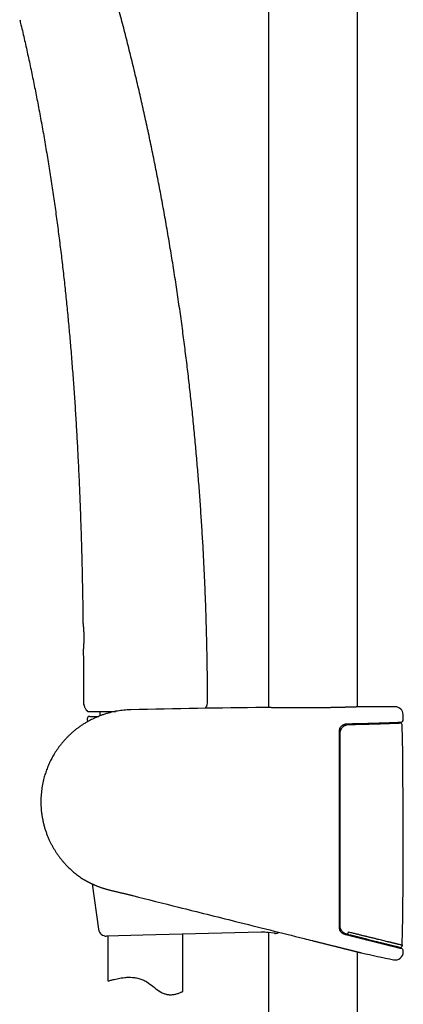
# Model space of a CAD drawing. Header units: millimetres. Extents: x 8 to 795, y 12 to 1770.
# Tile 63 of 127: x 86 to 163, y 1386 to 1583. Entities that reach past the tile are written whole.
import ezdxf

# ---------------------------------------------------------------- set-up
doc = ezdxf.new("R2010")
doc.units = ezdxf.units.MM

msp = doc.modelspace()

# ---------------------------------------------------------------- linework, layer by layer
at = {"color": 7, "linetype": 'Continuous', "lineweight": 30}
for p, q in [((135.75, 1738.13), (135.75, 1445.4)), ((153.55, 1445.53), (153.55, 1731.01)), ((154.41, 1445.56), (154.42, 1445.56)), ((99.53, 1444.7), (99.54, 1444.7)), ((100.02, 1443.65), (101.81, 1443.65)), ((102.05, 1444.65), (102.05, 1443.74)), ((123.2, 1445.32), (123.17, 1445.25)), ((134.87, 1445.41), (134.89, 1445.41)), ((162.68, 1442.98), (162.66, 1444)), ((99.52, 1443.13), (99.55, 1442.55)), ((153.55, 1442.06), (153.55, 1442.2)), ((149.85, 1415.27), (150.05, 1415.29)), ((150.05, 1413.28), (149.85, 1413.25)), ((100.51, 1410.14), (101.78, 1401.07)), ((150.05, 1406.22), (149.85, 1406.19)), ((134.31, 1400.46), (110.65, 1399.87)), ((136.95, 1400.25), (135.7, 1400.39)), ((135.75, 1400.39), (135.75, 1138.91)), ((110.65, 1399.87), (103.4, 1399.69)), ((103.65, 1399.69), (103.65, 1390.7)), ((118.65, 1388.67), (118.65, 1400.07)), ((153.55, 1138.91), (153.55, 1396.54))]:
    msp.add_line(p, q, dxfattribs=at)
at = {"color": 7, "linetype": 'Continuous', "lineweight": 30, "flags": 128}
for points in [[(151.44, 1400.05), (151.47, 1400.05), (151.5, 1400.06), (151.52, 1400.08), (151.55, 1400.1), (151.58, 1400.14), (151.61, 1400.18), (151.64, 1400.23), (151.67, 1400.28), (151.69, 1400.34), (151.72, 1400.4), (151.74, 1400.46), (151.75, 1400.53)], [(162.69, 1396.49), (162.69, 1396.52), (162.69, 1396.54), (162.69, 1396.57), (162.69, 1396.59), (162.69, 1396.62), (162.69, 1396.64), (162.69, 1396.67), (162.69, 1396.69)], [(103.65, 1390.7), (103.66, 1390.71), (103.7, 1390.72), (103.75, 1390.73), (103.82, 1390.75), (103.91, 1390.78), (104.05, 1390.82), (104.21, 1390.86), (104.36, 1390.9), (104.53, 1390.95), (104.72, 1390.99), (104.92, 1391.04), (105.19, 1391.11), (105.48, 1391.17), (105.74, 1391.22), (106.02, 1391.28), (106.31, 1391.32), (106.62, 1391.37), (107.01, 1391.41), (107.22, 1391.43), (107.42, 1391.45), (107.78, 1391.46), (108.16, 1391.46), (108.56, 1391.44), (108.76, 1391.42), (108.97, 1391.4), (109.18, 1391.37), (109.39, 1391.33), (109.6, 1391.29), (109.81, 1391.24), (110.02, 1391.18), (110.22, 1391.11), (110.43, 1391.04), (110.63, 1390.95), (110.83, 1390.86), (111.03, 1390.76), (111.22, 1390.66), (111.42, 1390.54), (111.73, 1390.33), (112.04, 1390.11), (112.35, 1389.88), (112.65, 1389.65), (112.95, 1389.42), (113.25, 1389.18), (113.56, 1388.96), (113.86, 1388.74), (114.17, 1388.55), (114.32, 1388.46), (114.48, 1388.38), (114.64, 1388.3), (114.8, 1388.23), (114.96, 1388.17), (115.12, 1388.12), (115.28, 1388.07), (115.44, 1388.04), (115.59, 1388.01), (115.75, 1387.99), (115.9, 1387.98), (116.05, 1387.97), (116.34, 1387.97), (116.53, 1387.99), (116.72, 1388.01), (116.9, 1388.04), (117.07, 1388.07), (117.23, 1388.11), (117.39, 1388.15), (117.53, 1388.19), (117.67, 1388.24), (117.81, 1388.29), (117.93, 1388.34), (118.13, 1388.42), (118.22, 1388.45), (118.3, 1388.49), (118.4, 1388.54), (118.48, 1388.58), (118.55, 1388.62), (118.61, 1388.64), (118.64, 1388.66), (118.65, 1388.67), (118.65, 1388.67)]]:
    msp.add_lwpolyline(points, dxfattribs=at)
at = {"color": 7, "linetype": 'Continuous', "lineweight": 30}
for centre, radius, start, end in [((100.18, 1446.47), 1.4, 180.0653, 198.2736), ((122.18, 1446.54), 1.4, 337.5445, 0.1808), ((162.65, -1003.05), 2448.62, 90.03715, 90.1925), ((161.06, 1443.97), 1.6, 1.1109, 90.0371), ((100.02, 1443.15), 0.5, 90, 182.4813), ((162.65, -1003.05), 2448.62, 90.65006, 91.2732), ((162, 1441.82), 0.5, 1.0123, 90), ((162.18, 1442.97), 0.5, 272.2396, 1.0644), ((-1097.25, 1419.57), 1259.94, 359.01469, 1.01227), ((98.95, 1411.53), 0.5, 237.1611, 238.5269), ((103.36, 1401.29), 1.6, 187.9486, 271.4231), ((134.56, 1390.46), 10, 83.4619, 91.4231), ((154.42, 1396.84), 0.5, 256.0111, 257.1897), ((243.55, 1793.73), 407.28, 257.3436, 258.2718), ((161.09, 1396.52), 1.6, 258.2715, 358.952), ((162.01, 1397.91), 0.5, 257.9605, 359.0694), ((162.19, 1396.7), 0.5, 358.9676, 76.0038)]:
    msp.add_arc(centre, radius, start, end, dxfattribs=at)
for points, knots in [([(123.58, 1446.55), (123.57, 1447.55), (123.56, 1449.85), (123.52, 1453.45), (123.45, 1457.35), (123.36, 1461.25), (123.23, 1465.15), (123.09, 1468.98), (122.92, 1472.73), (122.74, 1476.41), (122.53, 1480.1), (122.29, 1483.78), (122.04, 1487.46), (121.76, 1491.14), (121.45, 1494.82), (121.12, 1498.5), (120.77, 1502.18), (120.39, 1505.83), (119.99, 1509.46), (119.58, 1513.07), (119.13, 1516.67), (118.65, 1520.37), (118.14, 1524.16), (117.58, 1528.04), (116.99, 1531.91), (116.37, 1535.79), (115.73, 1539.65), (115.07, 1543.44), (114.39, 1547.15), (113.71, 1550.78), (112.99, 1554.4), (112.25, 1558.02), (111.49, 1561.63), (110.69, 1565.24), (109.87, 1568.83), (109.03, 1572.42), (108.15, 1576.01), (107.26, 1579.56), (106.35, 1583.08), (105.41, 1586.58), (104.65, 1589.34), (104.19, 1590.94), (104.07, 1591.37)], [0, 0, 0, 0, 0.0205297, 0.0471024, 0.0736949, 0.100306, 0.1269343, 0.1535786, 0.178714, 0.2038614, 0.2290199, 0.2541885, 0.2793661, 0.3045519, 0.3297448, 0.3549441, 0.3801486, 0.4053577, 0.4301201, 0.4548852, 0.4796523, 0.5044204, 0.5311678, 0.5579147, 0.5846603, 0.6114039, 0.6381445, 0.6648813, 0.6900864, 0.7152868, 0.7404822, 0.7656719, 0.7908554, 0.8160323, 0.8412021, 0.8663643, 0.8915186, 0.9166647, 0.9413533, 0.9660333, 0.9907045, 1, 1, 1, 1]), ([(86.02, 1582.98), (86.1, 1582.64), (86.44, 1581.27), (87, 1578.85), (87.7, 1575.72), (88.37, 1572.59), (89.01, 1569.45), (89.65, 1566.2), (90.28, 1562.84), (90.9, 1559.37), (91.49, 1555.88), (92.05, 1552.4), (92.59, 1548.9), (93.09, 1545.4), (93.57, 1541.89), (94.02, 1538.38), (94.45, 1534.86), (94.85, 1531.36), (95.22, 1527.88), (95.57, 1524.41), (95.89, 1520.94), (96.21, 1517.37), (96.5, 1513.71), (96.79, 1509.95), (97.05, 1506.19), (97.28, 1502.43), (97.5, 1498.67), (97.71, 1494.68), (97.91, 1490.47), (98.09, 1486.04), (98.24, 1481.6), (98.39, 1476.89), (98.51, 1471.9), (98.61, 1466.92), (98.65, 1463.71), (98.67, 1462.25)], [0, 0, 0, 0, 0.0086463, 0.0349444, 0.0612538, 0.0875752, 0.1139092, 0.1402564, 0.1692539, 0.1982681, 0.227299, 0.2563468, 0.2854112, 0.314492, 0.3435887, 0.3727008, 0.4018274, 0.4309677, 0.4596001, 0.4882437, 0.5168973, 0.5455598, 0.5765203, 0.6074875, 0.6384596, 0.6694342, 0.7004092, 0.7313822, 0.7678802, 0.8043678, 0.8408404, 0.8772936, 0.9206582, 0.9639801, 1, 1, 1, 1]), ([(98.67, 1462.24), (98.67, 1462.24), (98.67, 1462.24), (98.67, 1462.24), (98.68, 1462.23), (98.68, 1462.23), (98.68, 1462.23), (98.68, 1462.22), (98.68, 1462.21), (98.68, 1462.19), (98.68, 1462.16), (98.69, 1462.13), (98.69, 1462.08), (98.69, 1462.05), (98.69, 1462.03), (98.7, 1462.03)], [0, 0, 0, 0, 0.004901, 0.010423, 0.019633, 0.03872, 0.074373, 0.163867, 0.29676, 0.437616, 0.575968, 0.713385, 0.850107, 0.986042, 1, 1, 1, 1]), ([(98.68, 1462.23), (98.68, 1462.23), (98.68, 1462.23), (98.68, 1462.22), (98.68, 1462.22), (98.68, 1462.2), (98.68, 1462.18), (98.68, 1462.15), (98.69, 1462.11), (98.69, 1462.06), (98.7, 1462.01), (98.7, 1461.95), (98.71, 1461.88), (98.72, 1461.81), (98.72, 1461.73), (98.73, 1461.65), (98.74, 1461.55), (98.75, 1461.46), (98.75, 1461.35), (98.76, 1461.24), (98.77, 1461.13), (98.78, 1461.01), (98.79, 1460.89), (98.79, 1460.77), (98.8, 1460.64), (98.81, 1460.51), (98.81, 1460.38), (98.82, 1460.25), (98.82, 1460.11), (98.82, 1459.98), (98.83, 1459.84), (98.83, 1459.7), (98.83, 1459.56), (98.83, 1459.42), (98.83, 1459.27), (98.83, 1459.14), (98.83, 1459), (98.83, 1458.86), (98.82, 1458.73), (98.82, 1458.6), (98.82, 1458.48), (98.81, 1458.36), (98.81, 1458.24), (98.8, 1458.13), (98.8, 1458.01), (98.79, 1457.91), (98.78, 1457.81), (98.78, 1457.71), (98.77, 1457.62), (98.77, 1457.54), (98.76, 1457.46), (98.76, 1457.39), (98.75, 1457.32), (98.75, 1457.27), (98.74, 1457.23), (98.74, 1457.2), (98.74, 1457.18), (98.74, 1457.14), (98.73, 1457.11), (98.73, 1457.09), (98.73, 1457.07), (98.73, 1457.07), (98.73, 1457.07), (98.73, 1457.07)], [0, 0, 0, 0, 0.001069, 0.008961, 0.022203, 0.03876, 0.056163, 0.073722, 0.091285, 0.108811, 0.126286, 0.143695, 0.161091, 0.178433, 0.195858, 0.213364, 0.230944, 0.248584, 0.266265, 0.283966, 0.301659, 0.319318, 0.336919, 0.354441, 0.371867, 0.38918, 0.406352, 0.423337, 0.440408, 0.457645, 0.475026, 0.492526, 0.510114, 0.527756, 0.545418, 0.563051, 0.58062, 0.598094, 0.615443, 0.632647, 0.649695, 0.666772, 0.684202, 0.70172, 0.719297, 0.7369, 0.75449, 0.772036, 0.789517, 0.807075, 0.824628, 0.842191, 0.859777, 0.877403, 0.894159, 0.898681, 0.907925, 0.925438, 0.942916, 0.960382, 0.977841, 0.995254, 1, 1, 1, 1]), ([(98.75, 1457.26), (98.75, 1457.25), (98.74, 1457.23), (98.74, 1457.19), (98.74, 1457.15), (98.74, 1457.12), (98.73, 1457.09), (98.73, 1457.08), (98.73, 1457.07), (98.73, 1457.07), (98.73, 1457.06), (98.73, 1457.06), (98.73, 1457.06), (98.73, 1457.05), (98.73, 1457.05), (98.73, 1457.05)], [0, 0, 0, 0, 0.065681, 0.20372, 0.342262, 0.481094, 0.620041, 0.759078, 0.898858, 0.969066, 0.981139, 0.986712, 0.989685, 0.994454, 1, 1, 1, 1]), ([(98.73, 1457.05), (98.73, 1456.74), (98.75, 1454.67), (98.77, 1451.15), (98.78, 1447.93), (98.78, 1446.47)], [0, 0, 0, 0, 0.089066, 0.585271, 1, 1, 1, 1]), ([(99.62, 1444.66), (99.61, 1444.66), (99.59, 1444.67), (99.54, 1444.69), (99.48, 1444.73), (99.42, 1444.8), (99.35, 1444.88), (99.27, 1445.01), (99.17, 1445.2), (99.06, 1445.44), (98.95, 1445.73), (98.89, 1445.93), (98.85, 1446.04)], [0, 0, 0, 0, 0.015462, 0.0496369, 0.0988161, 0.1492463, 0.2199351, 0.2914194, 0.4370988, 0.6120945, 0.7876054, 1, 1, 1, 1]), ([(123.2, 1445.32), (123.2, 1445.33), (123.21, 1445.35), (123.22, 1445.38), (123.23, 1445.4), (123.24, 1445.43), (123.25, 1445.45), (123.26, 1445.47), (123.26, 1445.48), (123.27, 1445.49), (123.27, 1445.5), (123.28, 1445.52), (123.28, 1445.53), (123.29, 1445.55), (123.3, 1445.57), (123.31, 1445.59), (123.32, 1445.62), (123.32, 1445.63), (123.33, 1445.64)], [0, 0, 0, 0, 0.13533, 0.248828, 0.340888, 0.396399, 0.441135, 0.476673, 0.491969, 0.506345, 0.520533, 0.535296, 0.56903, 0.61152, 0.664745, 0.754097, 0.865619, 1, 1, 1, 1]), ([(123.47, 1446.01), (123.45, 1445.95), (123.4, 1445.82), (123.35, 1445.7), (123.33, 1445.64)], [0, 0, 0, 0, 0.489625, 1, 1, 1, 1]), ([(154.41, 1445.56), (154.41, 1445.56), (154.4, 1445.56), (154.4, 1445.56), (154.39, 1445.56), (154.36, 1445.56), (154.34, 1445.55), (154.3, 1445.55), (154.25, 1445.55), (154.2, 1445.55), (154.14, 1445.55), (154.08, 1445.54), (154, 1445.54), (153.92, 1445.54), (153.83, 1445.54), (153.74, 1445.53), (153.63, 1445.53), (153.52, 1445.53), (153.41, 1445.52), (153.28, 1445.52), (153.15, 1445.51), (153.02, 1445.51), (152.87, 1445.5), (152.72, 1445.5), (152.57, 1445.49), (152.4, 1445.49), (152.24, 1445.48), (152.06, 1445.48), (151.88, 1445.47), (151.69, 1445.47), (151.5, 1445.46), (151.31, 1445.46), (151.1, 1445.45), (150.9, 1445.45), (150.69, 1445.44), (150.47, 1445.43), (150.25, 1445.43), (150.02, 1445.42), (149.79, 1445.42), (149.56, 1445.41), (149.32, 1445.41), (149.08, 1445.4), (148.84, 1445.4), (148.59, 1445.39), (148.34, 1445.39), (148.08, 1445.38), (147.83, 1445.38), (147.57, 1445.38), (147.31, 1445.37), (147.04, 1445.37), (146.78, 1445.36), (146.51, 1445.36), (146.24, 1445.36), (145.97, 1445.35), (145.7, 1445.35), (145.43, 1445.35), (145.16, 1445.34), (144.89, 1445.34), (144.61, 1445.34), (144.34, 1445.34), (144.07, 1445.34), (143.8, 1445.34), (143.53, 1445.33), (143.25, 1445.33), (142.98, 1445.33), (142.72, 1445.33), (142.45, 1445.33), (142.19, 1445.33), (141.92, 1445.33), (141.66, 1445.33), (141.41, 1445.33), (141.15, 1445.33), (140.9, 1445.33), (140.64, 1445.34), (140.4, 1445.34), (140.15, 1445.34), (139.91, 1445.34), (139.68, 1445.34), (139.44, 1445.34), (139.22, 1445.35), (138.99, 1445.35), (138.77, 1445.35), (138.56, 1445.35), (138.35, 1445.35), (138.14, 1445.36), (137.94, 1445.36), (137.74, 1445.36), (137.55, 1445.36), (137.37, 1445.37), (137.19, 1445.37), (137.02, 1445.37), (136.85, 1445.38), (136.69, 1445.38), (136.53, 1445.38), (136.39, 1445.38), (136.24, 1445.39), (136.11, 1445.39), (135.98, 1445.39), (135.86, 1445.39), (135.74, 1445.4), (135.63, 1445.4), (135.53, 1445.4), (135.44, 1445.4), (135.35, 1445.4), (135.27, 1445.4), (135.2, 1445.41), (135.13, 1445.41), (135.08, 1445.41), (135.03, 1445.41), (134.98, 1445.41), (134.95, 1445.41), (134.92, 1445.41), (134.9, 1445.41), (134.89, 1445.41), (134.89, 1445.41), (134.89, 1445.41), (134.89, 1445.41)], [0, 0, 0, 0, 0.00471, 0.012504, 0.02095, 0.029835, 0.038712, 0.047539, 0.056367, 0.065276, 0.074195, 0.083122, 0.092052, 0.100978, 0.109893, 0.118793, 0.127661, 0.136562, 0.145459, 0.154337, 0.163208, 0.172081, 0.180964, 0.189868, 0.198802, 0.207721, 0.216586, 0.225482, 0.234398, 0.243323, 0.252245, 0.261148, 0.270023, 0.278873, 0.287725, 0.296607, 0.305525, 0.314465, 0.32341, 0.332337, 0.341232, 0.350078, 0.358892, 0.3678, 0.376685, 0.385556, 0.394423, 0.403297, 0.412186, 0.421099, 0.430034, 0.43892, 0.447792, 0.456662, 0.46553, 0.4744, 0.483274, 0.492153, 0.501041, 0.509926, 0.518757, 0.527643, 0.536564, 0.545503, 0.554437, 0.563343, 0.572202, 0.581003, 0.589829, 0.598723, 0.607618, 0.616516, 0.625416, 0.634317, 0.64322, 0.652126, 0.661006, 0.669903, 0.678776, 0.687635, 0.696491, 0.705353, 0.71423, 0.723131, 0.732067, 0.740935, 0.749804, 0.75871, 0.767639, 0.776577, 0.785504, 0.794404, 0.803261, 0.812089, 0.820956, 0.829858, 0.838786, 0.847729, 0.856673, 0.865601, 0.874501, 0.88336, 0.892213, 0.901119, 0.910005, 0.918882, 0.927761, 0.936648, 0.945557, 0.954498, 0.963479, 0.972329, 0.981208, 0.990118, 0.995508, 1, 1, 1, 1]), ([(108.24, 1444.96), (108.21, 1444.96), (107.96, 1444.96), (107.49, 1444.94), (106.84, 1444.89), (106.2, 1444.81), (105.58, 1444.72), (104.96, 1444.6), (104.33, 1444.46), (103.68, 1444.29), (103.01, 1444.09), (102.37, 1443.87), (101.74, 1443.63), (101.13, 1443.37), (100.52, 1443.08), (99.91, 1442.77), (99.31, 1442.42), (98.73, 1442.07), (98.17, 1441.7), (97.64, 1441.32), (97.15, 1440.93), (96.69, 1440.55), (96.26, 1440.17), (95.85, 1439.79), (95.46, 1439.4), (95.06, 1438.98), (94.66, 1438.52), (94.25, 1438.03), (93.87, 1437.54), (93.53, 1437.05), (93.21, 1436.58), (92.92, 1436.12), (92.65, 1435.66), (92.41, 1435.22), (92.18, 1434.78), (91.96, 1434.33), (91.76, 1433.87), (91.56, 1433.4), (91.39, 1432.94), (91.22, 1432.47), (91.07, 1432), (90.93, 1431.52), (90.78, 1430.98), (90.65, 1430.39), (90.52, 1429.74), (90.42, 1429.08), (90.34, 1428.42), (90.28, 1427.76), (90.25, 1427.09), (90.25, 1426.43), (90.26, 1425.76), (90.31, 1425.1), (90.37, 1424.43), (90.46, 1423.78), (90.58, 1423.09), (90.72, 1422.4), (90.9, 1421.69), (91.11, 1421), (91.34, 1420.33), (91.59, 1419.68), (91.85, 1419.07), (92.12, 1418.48), (92.41, 1417.92), (92.71, 1417.38), (93.02, 1416.86), (93.35, 1416.35), (93.69, 1415.85), (94.06, 1415.36), (94.43, 1414.89), (94.81, 1414.45), (95.2, 1414.02), (95.55, 1413.65), (95.87, 1413.34), (96.16, 1413.06), (96.47, 1412.78), (96.81, 1412.49), (97.17, 1412.19), (97.55, 1411.89), (97.96, 1411.59), (98.34, 1411.33), (98.58, 1411.17), (98.68, 1411.11)], [0, 0, 0, 0, 0.002026, 0.016101, 0.029989, 0.04369, 0.057205, 0.070534, 0.083676, 0.098772, 0.113614, 0.128203, 0.142537, 0.156618, 0.170447, 0.185634, 0.200503, 0.215054, 0.229287, 0.243201, 0.256797, 0.269324, 0.281569, 0.293531, 0.30521, 0.316607, 0.330703, 0.344342, 0.357522, 0.370244, 0.382508, 0.394106, 0.405262, 0.415975, 0.426247, 0.437383, 0.448056, 0.458687, 0.469319, 0.479953, 0.490588, 0.501224, 0.511862, 0.526046, 0.540231, 0.554418, 0.568607, 0.582798, 0.596992, 0.611189, 0.625388, 0.63959, 0.653793, 0.667998, 0.682205, 0.697997, 0.713553, 0.728872, 0.743955, 0.758801, 0.773411, 0.78697, 0.800317, 0.813454, 0.826379, 0.839094, 0.852348, 0.865366, 0.878147, 0.890692, 0.903, 0.915071, 0.923204, 0.931766, 0.940784, 0.950256, 0.960185, 0.970568, 0.981407, 0.992676, 1, 1, 1, 1]), ([(99.65, 1444.65), (99.66, 1444.65), (99.68, 1444.65), (99.85, 1444.65), (100.13, 1444.65), (100.51, 1444.65), (100.99, 1444.65), (101.57, 1444.65), (102.25, 1444.65), (103.01, 1444.65), (103.85, 1444.65), (104.6, 1444.65), (105.09, 1444.65), (105.25, 1444.65)], [0, 0, 0, 0, 0.0957595, 0.1905792, 0.2853908, 0.3811264, 0.4768389, 0.5716348, 0.6664468, 0.7622072, 0.8578953, 0.9526676, 1, 1, 1, 1]), ([(150, 1441.21), (150.01, 1441.24), (150.04, 1441.3), (150.1, 1441.39), (150.16, 1441.48), (150.23, 1441.57), (150.3, 1441.65), (150.37, 1441.72), (150.45, 1441.79), (150.54, 1441.86), (150.63, 1441.92), (150.72, 1441.97), (150.82, 1442.02), (150.92, 1442.06), (151.03, 1442.1), (151.13, 1442.12), (151.24, 1442.14), (151.35, 1442.16), (151.42, 1442.16), (151.45, 1442.16)], [0, 0, 0, 0, 0.05155, 0.108209, 0.165283, 0.222522, 0.27962, 0.336272, 0.392896, 0.451114, 0.51013, 0.570019, 0.630594, 0.691641, 0.752926, 0.814203, 0.875597, 0.938124, 1, 1, 1, 1]), ([(150.05, 1440.2), (150.05, 1440.28), (150.06, 1440.42), (150.1, 1440.62), (150.15, 1440.81), (150.22, 1440.97), (150.29, 1441.11), (150.38, 1441.25), (150.49, 1441.4), (150.64, 1441.55), (150.8, 1441.68), (150.97, 1441.79), (151.15, 1441.88), (151.33, 1441.95), (151.51, 1441.99), (151.68, 1442.02), (151.79, 1442.02), (151.85, 1442.02)], [0, 0, 0, 0, 0.0814222, 0.1467518, 0.2122731, 0.2776092, 0.327392, 0.3771756, 0.45059, 0.5242561, 0.5976849, 0.6700595, 0.7426568, 0.8150432, 0.8766517, 0.9383881, 1, 1, 1, 1]), ([(151.45, 1442.16), (151.46, 1442.16), (151.58, 1442.16), (151.81, 1442.17), (152.14, 1442.17), (152.47, 1442.18), (152.8, 1442.19), (153.12, 1442.19), (153.44, 1442.2), (153.75, 1442.21), (154.06, 1442.22), (154.37, 1442.22), (154.67, 1442.23), (154.97, 1442.24), (155.26, 1442.24), (155.55, 1442.25), (155.84, 1442.26), (156.12, 1442.27), (156.39, 1442.28), (156.66, 1442.28), (156.92, 1442.29), (157.18, 1442.3), (157.44, 1442.31), (157.69, 1442.31), (157.93, 1442.32), (158.17, 1442.33), (158.4, 1442.34), (158.62, 1442.34), (158.84, 1442.35), (159.05, 1442.36), (159.26, 1442.36), (159.46, 1442.37), (159.65, 1442.38), (159.84, 1442.38), (160.02, 1442.39), (160.19, 1442.4), (160.36, 1442.4), (160.52, 1442.41), (160.67, 1442.41), (160.82, 1442.42), (160.96, 1442.42), (161.09, 1442.43), (161.21, 1442.43), (161.33, 1442.44), (161.44, 1442.44), (161.54, 1442.45), (161.64, 1442.45), (161.73, 1442.45), (161.81, 1442.46), (161.88, 1442.46), (161.95, 1442.46), (162, 1442.46), (162.06, 1442.47), (162.1, 1442.47), (162.14, 1442.47), (162.16, 1442.47), (162.18, 1442.47), (162.2, 1442.47), (162.2, 1442.47), (162.2, 1442.47), (162.2, 1442.47)], [0, 0, 0, 0, 0.000931, 0.018812, 0.036654, 0.054434, 0.072128, 0.089724, 0.107546, 0.12534, 0.143108, 0.16086, 0.17861, 0.196367, 0.21414, 0.231941, 0.249781, 0.267656, 0.28538, 0.30313, 0.320915, 0.338724, 0.356545, 0.374364, 0.392167, 0.409942, 0.427676, 0.445377, 0.463098, 0.480866, 0.498672, 0.516504, 0.534348, 0.552191, 0.570018, 0.587817, 0.605576, 0.623276, 0.640992, 0.658772, 0.67652, 0.694249, 0.71197, 0.729694, 0.74743, 0.765187, 0.782977, 0.800814, 0.818513, 0.836216, 0.853996, 0.871829, 0.889692, 0.907559, 0.925399, 0.943183, 0.960882, 0.978449, 0.992312, 1, 1, 1, 1]), ([(151.85, 1442.02), (152.06, 1442.03), (152.49, 1442.04), (153.12, 1442.05), (153.73, 1442.06), (154.33, 1442.08), (154.93, 1442.09), (155.51, 1442.11), (156.07, 1442.12), (156.6, 1442.14), (157.12, 1442.15), (157.61, 1442.17), (158.08, 1442.18), (158.53, 1442.2), (158.96, 1442.21), (159.37, 1442.22), (159.75, 1442.24), (160.09, 1442.25), (160.41, 1442.26), (160.7, 1442.27), (160.96, 1442.28), (161.2, 1442.29), (161.4, 1442.3), (161.58, 1442.3), (161.73, 1442.31), (161.84, 1442.31), (161.92, 1442.32), (161.97, 1442.32), (162, 1442.32), (162, 1442.32), (162, 1442.32)], [0, 0, 0, 0, 0.035795, 0.07162, 0.107445, 0.14324, 0.180042, 0.216878, 0.253713, 0.290516, 0.326869, 0.363254, 0.399639, 0.435992, 0.4734, 0.510842, 0.548284, 0.585692, 0.622054, 0.658448, 0.694842, 0.731204, 0.768622, 0.806073, 0.843525, 0.880942, 0.910698, 0.940471, 0.970244, 1, 1, 1, 1]), ([(153.55, 1442.06), (153.61, 1442.06), (153.87, 1442.07), (154.33, 1442.08), (154.93, 1442.09), (155.51, 1442.11), (156.07, 1442.12), (156.6, 1442.14), (157.12, 1442.15), (157.61, 1442.17), (158.08, 1442.18), (158.53, 1442.2), (158.96, 1442.21), (159.37, 1442.22), (159.75, 1442.24), (160.09, 1442.25), (160.41, 1442.26), (160.7, 1442.27), (160.96, 1442.28), (161.2, 1442.29), (161.4, 1442.3), (161.58, 1442.3), (161.73, 1442.31), (161.84, 1442.31), (161.92, 1442.32), (161.97, 1442.32), (162, 1442.32), (162, 1442.32), (162, 1442.32)], [0, 0, 0, 0, 0.011521, 0.051163, 0.091921, 0.132715, 0.173509, 0.214267, 0.254528, 0.294822, 0.335117, 0.375378, 0.416806, 0.458272, 0.499738, 0.541166, 0.581436, 0.621741, 0.662046, 0.702317, 0.743755, 0.785232, 0.826708, 0.868147, 0.9011, 0.934073, 0.967046, 1, 1, 1, 1]), ([(150, 1441.2), (149.99, 1441.19), (149.97, 1441.14), (149.93, 1441.05), (149.9, 1440.93), (149.87, 1440.8), (149.85, 1440.66), (149.85, 1440.57), (149.85, 1440.53)], [0, 0, 0, 0, 0.0477, 0.241432, 0.428223, 0.61501, 0.807507, 1, 1, 1, 1]), ([(149.85, 1440.53), (149.85, 1439.13), (149.85, 1436.28), (149.85, 1431.99), (149.85, 1427.64), (149.85, 1423.3), (149.85, 1418.96), (149.85, 1414.61), (149.85, 1410.27), (149.85, 1405.92), (149.85, 1403.03), (149.85, 1401.58)], [0, 0, 0, 0, 0.107823, 0.219331, 0.330839, 0.442352, 0.553866, 0.665397, 0.776927, 0.888464, 1, 1, 1, 1]), ([(150.05, 1401.82), (150.05, 1403.21), (150.05, 1406.02), (150.05, 1410.26), (150.05, 1414.54), (150.05, 1418.82), (150.05, 1423.09), (150.05, 1427.37), (150.05, 1431.65), (150.05, 1435.93), (150.05, 1438.78), (150.05, 1440.2)], [0, 0, 0, 0, 0.108506, 0.219928, 0.33135, 0.442778, 0.554206, 0.665652, 0.777097, 0.888549, 1, 1, 1, 1]), ([(98.69, 1411.1), (98.69, 1411.1), (98.69, 1411.1), (98.7, 1411.1), (98.71, 1411.09), (98.73, 1411.08), (98.75, 1411.06), (98.78, 1411.04), (98.82, 1411.02), (98.87, 1410.99), (98.92, 1410.96), (98.98, 1410.93), (99.05, 1410.89), (99.12, 1410.85), (99.2, 1410.81), (99.28, 1410.76), (99.38, 1410.71), (99.48, 1410.65), (99.58, 1410.6), (99.7, 1410.54), (99.82, 1410.47), (99.95, 1410.41), (100.08, 1410.34), (100.22, 1410.27), (100.37, 1410.2), (100.53, 1410.13), (100.69, 1410.05), (100.86, 1409.98), (101.03, 1409.9), (101.21, 1409.83), (101.4, 1409.75), (101.59, 1409.67), (101.79, 1409.6), (102, 1409.52), (102.21, 1409.44), (102.42, 1409.37), (102.64, 1409.3), (102.86, 1409.23), (103.09, 1409.16), (103.31, 1409.09), (103.55, 1409.03), (103.79, 1408.96), (104.04, 1408.9), (104.29, 1408.84), (104.54, 1408.78), (104.8, 1408.72), (105.06, 1408.65), (105.32, 1408.59), (105.56, 1408.54), (105.81, 1408.48), (106.07, 1408.41), (106.34, 1408.35), (106.6, 1408.28), (106.87, 1408.22), (107.14, 1408.15), (107.41, 1408.09), (107.68, 1408.02), (107.95, 1407.95), (108.22, 1407.88), (108.44, 1407.83), (108.57, 1407.8), (108.6, 1407.79)], [0, 0, 0, 0, 0.00845, 0.020922, 0.036914, 0.052868, 0.068833, 0.08483, 0.100882, 0.117011, 0.13324, 0.149591, 0.166084, 0.182096, 0.19841, 0.21492, 0.231603, 0.248438, 0.265405, 0.282483, 0.299649, 0.316883, 0.334015, 0.351495, 0.369125, 0.386878, 0.404725, 0.422632, 0.440568, 0.458489, 0.47636, 0.494239, 0.512308, 0.530398, 0.548486, 0.566546, 0.58456, 0.602509, 0.620376, 0.638172, 0.655055, 0.673303, 0.691617, 0.709965, 0.728291, 0.746554, 0.764716, 0.782746, 0.798843, 0.815868, 0.833469, 0.851122, 0.868815, 0.886534, 0.904265, 0.921992, 0.939697, 0.957376, 0.975011, 0.992699, 1, 1, 1, 1]), ([(108.6, 1407.79), (111.66, 1407.02), (118.52, 1405.3), (129.94, 1402.44), (138.86, 1400.21), (143.97, 1398.93), (144.53, 1398.79)], [0, 0, 0, 0, 0.255324, 0.572861, 0.9536, 1, 1, 1, 1]), ([(136.95, 1400.25), (136.98, 1400.25), (137.04, 1400.24), (137.14, 1400.24), (137.23, 1400.25), (137.33, 1400.26), (137.42, 1400.29), (137.52, 1400.32), (137.62, 1400.35), (137.71, 1400.4), (137.78, 1400.44), (137.82, 1400.46), (137.83, 1400.47)], [0, 0, 0, 0, 0.101453, 0.205172, 0.309701, 0.415246, 0.521984, 0.630045, 0.739501, 0.850351, 0.962511, 1, 1, 1, 1]), ([(149.85, 1401.58), (149.85, 1401.54), (149.85, 1401.46), (149.86, 1401.35), (149.89, 1401.23), (149.92, 1401.11), (149.95, 1401.02), (149.97, 1400.96), (149.98, 1400.95)], [0, 0, 0, 0, 0.178555, 0.357113, 0.539914, 0.722718, 0.939835, 1, 1, 1, 1]), ([(151.09, 1399.99), (151.09, 1400), (151.04, 1400), (150.97, 1400.03), (150.87, 1400.07), (150.77, 1400.11), (150.67, 1400.16), (150.58, 1400.22), (150.49, 1400.29), (150.4, 1400.36), (150.32, 1400.43), (150.25, 1400.51), (150.18, 1400.6), (150.12, 1400.69), (150.06, 1400.78), (150.01, 1400.87), (149.99, 1400.93), (149.98, 1400.95)], [0, 0, 0, 0, 0.011803, 0.0877, 0.162783, 0.237105, 0.310555, 0.383935, 0.456914, 0.529244, 0.600713, 0.67116, 0.740621, 0.80965, 0.878842, 0.948129, 1, 1, 1, 1]), ([(151.44, 1400.05), (151.36, 1400.07), (151.22, 1400.11), (151.01, 1400.21), (150.82, 1400.33), (150.64, 1400.47), (150.48, 1400.64), (150.35, 1400.81), (150.25, 1400.99), (150.17, 1401.17), (150.1, 1401.37), (150.06, 1401.59), (150.05, 1401.74), (150.05, 1401.82)], [0, 0, 0, 0, 0.098781, 0.19324, 0.288046, 0.382483, 0.476758, 0.571026, 0.65049, 0.730188, 0.809642, 0.904823, 1, 1, 1, 1]), ([(151.75, 1400.53), (151.88, 1400.5), (152.15, 1400.43), (152.64, 1400.31), (153.22, 1400.17), (153.88, 1400.01), (154.43, 1399.87), (154.86, 1399.77), (155.17, 1399.69), (155.49, 1399.62), (155.8, 1399.54), (156.1, 1399.47), (156.4, 1399.39), (156.7, 1399.32), (156.99, 1399.25), (157.27, 1399.18), (157.64, 1399.09), (158.07, 1398.99), (158.55, 1398.87), (159.02, 1398.75), (159.39, 1398.66), (159.67, 1398.6), (159.88, 1398.55), (160.08, 1398.5), (160.27, 1398.45), (160.46, 1398.4), (160.64, 1398.36), (160.81, 1398.32), (160.98, 1398.28), (161.15, 1398.23), (161.33, 1398.19), (161.49, 1398.15), (161.65, 1398.11), (161.82, 1398.07), (161.97, 1398.04), (162.09, 1398.01), (162.19, 1397.98), (162.27, 1397.96), (162.35, 1397.94), (162.43, 1397.93), (162.48, 1397.91), (162.51, 1397.9), (162.52, 1397.9), (162.51, 1397.9), (162.51, 1397.9)], [0, 0, 0, 0, 0.020874, 0.041759, 0.078545, 0.115517, 0.152556, 0.171276, 0.189996, 0.208752, 0.227507, 0.246467, 0.265427, 0.284424, 0.303421, 0.322514, 0.341617, 0.37755, 0.413667, 0.449849, 0.486427, 0.504751, 0.523076, 0.541603, 0.56013, 0.578693, 0.597256, 0.615914, 0.634581, 0.656515, 0.678449, 0.700444, 0.722439, 0.751962, 0.781522, 0.803842, 0.826163, 0.848549, 0.870936, 0.902898, 0.934861, 0.96702, 0.999179, 1, 1, 1, 1]), ([(144.53, 1398.79), (144.59, 1398.78), (144.74, 1398.74), (144.94, 1398.69), (145.08, 1398.66), (145.13, 1398.64)], [0, 0, 0, 0, 0.29493, 0.751481, 1, 1, 1, 1]), ([(145.13, 1398.64), (145.18, 1398.63), (145.33, 1398.59), (145.57, 1398.53), (145.84, 1398.46), (146.11, 1398.4), (146.38, 1398.33), (146.65, 1398.26), (146.91, 1398.2), (147.17, 1398.13), (147.43, 1398.07), (147.69, 1398), (147.95, 1397.94), (148.21, 1397.87), (148.46, 1397.81), (148.71, 1397.75), (148.96, 1397.69), (149.2, 1397.62), (149.44, 1397.56), (149.67, 1397.51), (149.9, 1397.45), (150.12, 1397.39), (150.34, 1397.34), (150.56, 1397.28), (150.77, 1397.23), (150.98, 1397.18), (151.18, 1397.13), (151.38, 1397.08), (151.57, 1397.03), (151.75, 1396.99), (151.93, 1396.94), (152.11, 1396.9), (152.27, 1396.86), (152.44, 1396.82), (152.59, 1396.78), (152.74, 1396.74), (152.88, 1396.7), (153.02, 1396.67), (153.15, 1396.64), (153.28, 1396.61), (153.39, 1396.58), (153.51, 1396.55), (153.61, 1396.52), (153.7, 1396.5), (153.79, 1396.48), (153.88, 1396.46), (153.95, 1396.44), (154.02, 1396.42), (154.08, 1396.41), (154.13, 1396.39), (154.18, 1396.38), (154.22, 1396.37), (154.25, 1396.36), (154.28, 1396.36), (154.29, 1396.35), (154.3, 1396.35), (154.3, 1396.35), (154.3, 1396.35)], [0, 0, 0, 0, 0.012011, 0.030912, 0.049753, 0.068492, 0.087109, 0.105701, 0.124339, 0.143032, 0.161768, 0.180537, 0.199328, 0.21813, 0.23693, 0.255714, 0.274472, 0.293194, 0.311868, 0.330485, 0.349036, 0.367513, 0.385909, 0.404264, 0.42266, 0.441148, 0.459687, 0.478233, 0.496732, 0.515142, 0.533424, 0.551553, 0.569835, 0.588135, 0.606377, 0.624585, 0.642779, 0.660983, 0.679211, 0.697475, 0.715674, 0.733774, 0.751824, 0.769843, 0.787845, 0.80585, 0.823868, 0.841916, 0.860022, 0.877931, 0.8959, 0.91395, 0.932042, 0.950135, 0.968179, 0.986136, 1, 1, 1, 1]), ([(162.31, 1397.19), (162.31, 1397.19), (162.31, 1397.19), (162.31, 1397.19), (162.29, 1397.19), (162.27, 1397.2), (162.24, 1397.21), (162.2, 1397.22), (162.16, 1397.23), (162.1, 1397.24), (162.04, 1397.25), (161.98, 1397.27), (161.9, 1397.29), (161.82, 1397.31), (161.74, 1397.33), (161.64, 1397.35), (161.54, 1397.38), (161.43, 1397.41), (161.31, 1397.44), (161.19, 1397.47), (161.06, 1397.5), (160.92, 1397.53), (160.78, 1397.57), (160.62, 1397.61), (160.47, 1397.65), (160.3, 1397.69), (160.13, 1397.73), (159.95, 1397.78), (159.77, 1397.82), (159.57, 1397.87), (159.38, 1397.92), (159.18, 1397.97), (158.97, 1398.02), (158.75, 1398.08), (158.53, 1398.13), (158.3, 1398.19), (158.07, 1398.25), (157.83, 1398.31), (157.59, 1398.37), (157.34, 1398.43), (157.08, 1398.49), (156.82, 1398.56), (156.55, 1398.63), (156.28, 1398.69), (156, 1398.76), (155.72, 1398.83), (155.43, 1398.91), (155.14, 1398.98), (154.85, 1399.05), (154.55, 1399.13), (154.24, 1399.2), (153.94, 1399.28), (153.62, 1399.36), (153.31, 1399.44), (152.99, 1399.52), (152.66, 1399.6), (152.34, 1399.68), (152.01, 1399.76), (151.67, 1399.85), (151.37, 1399.93), (151.17, 1399.97), (151.09, 1399.99)], [0, 0, 0, 0, 0.008856, 0.025736, 0.042647, 0.059579, 0.076527, 0.093486, 0.110449, 0.127409, 0.14436, 0.161297, 0.178186, 0.195137, 0.212067, 0.228982, 0.245894, 0.262813, 0.279748, 0.296711, 0.313713, 0.330768, 0.347756, 0.36472, 0.381777, 0.398901, 0.416067, 0.433248, 0.450412, 0.467529, 0.484574, 0.501529, 0.518681, 0.535847, 0.553007, 0.570172, 0.587349, 0.60455, 0.621785, 0.639067, 0.656407, 0.673639, 0.690886, 0.708222, 0.725623, 0.743063, 0.760515, 0.777947, 0.795328, 0.812633, 0.829913, 0.847396, 0.864865, 0.882331, 0.899802, 0.917289, 0.9348, 0.952349, 0.969945, 0.987576, 1, 1, 1, 1]), ([(161.83, 1397.44), (161.84, 1397.44), (161.88, 1397.43), (161.91, 1397.42), (161.92, 1397.42), (161.89, 1397.43), (161.84, 1397.44), (161.76, 1397.46), (161.66, 1397.49), (161.54, 1397.52), (161.41, 1397.55), (161.25, 1397.59), (161.07, 1397.63), (160.87, 1397.68), (160.65, 1397.74), (160.4, 1397.8), (160.1, 1397.88), (159.76, 1397.96), (159.39, 1398.06), (159.01, 1398.15), (158.64, 1398.24), (158.28, 1398.33), (157.9, 1398.43), (157.5, 1398.53), (157.05, 1398.64), (156.56, 1398.76), (156, 1398.9), (155.43, 1399.05), (154.87, 1399.19), (154.33, 1399.32), (153.82, 1399.45), (153.29, 1399.58), (152.75, 1399.72), (152.26, 1399.84), (151.82, 1399.95), (151.57, 1400.02), (151.44, 1400.05)], [0, 0, 0, 0, 0.021872, 0.053696, 0.086443, 0.11922, 0.151998, 0.184745, 0.212091, 0.239455, 0.266818, 0.294164, 0.322082, 0.350018, 0.377954, 0.405872, 0.439605, 0.47337, 0.507136, 0.54087, 0.568693, 0.596542, 0.624399, 0.652248, 0.680072, 0.714625, 0.749211, 0.783797, 0.818351, 0.846839, 0.875354, 0.903877, 0.932392, 0.960881, 0.98044, 1, 1, 1, 1])]:
    msp.add_open_spline(points, degree=3, knots=knots, dxfattribs=at)

doc.saveas('drawing.dxf')
